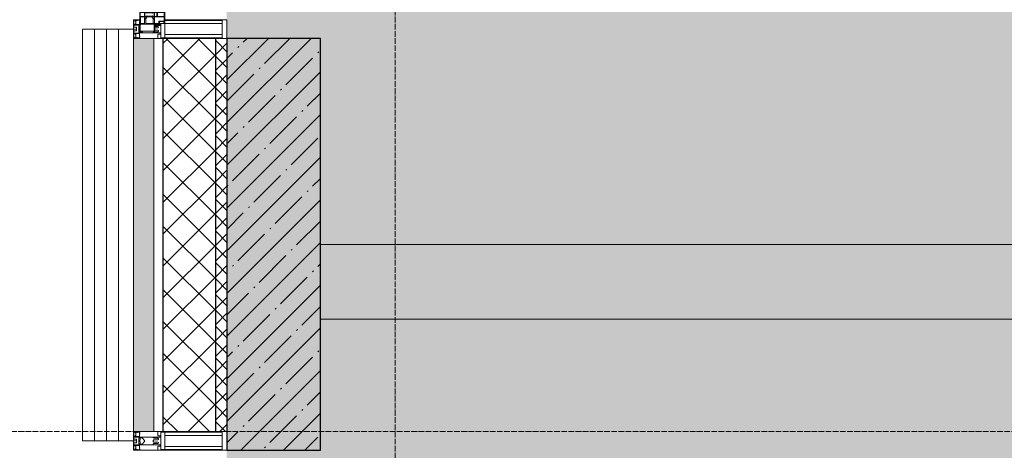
# Model space of a CAD drawing. Header units: millimetres. Extents: x -521669 to 178656, y -69521 to 500758.
# Tile 85 of 256: x -193307 to -190675, y 469963 to 471113. Entities that reach past the tile are written whole.
import ezdxf

# ---------------------------------------------------------------- set-up
doc = ezdxf.new("R2010")
doc.units = ezdxf.units.MM
doc.linetypes.add('-D1-02х01', pattern=[3, 2, -1])
doc.linetypes.add('-D1d1-15x02', pattern=[19, 15, -2, 0, -2])
for name, color, linetype, lineweight in [('_0', 7, 'Continuous', 13), ('A-DETL-GENF', 7, 'Continuous', 5), ('A-DETL-MBND', 7, 'Continuous', 9), ('A-GLAZ', 7, 'Continuous', 5), ('A-GLAZ-CURT', 8, 'Continuous', 5), ('A-GLAZ-CWMG', 8, 'Continuous', 5), ('A-WALL', 7, 'Continuous', 5), ('A-WALL-FNSH', 8, 'Continuous', 5), ('I-WALL', 7, 'Continuous', 5), ('S-COLS', 7, 'Continuous', 5), ('S-GRID', 7, 'Continuous', 5)]:
    doc.layers.add(name, color=color, linetype=linetype, lineweight=lineweight)

# ---------------------------------------------------------------- blocks, each defined once
blk = doc.blocks.new('Rectangular Mullion - 50Wx250H-2623690-50_AS_M_L34')
at = {"layer": 'A-DETL-GENF'}
for p, q in [((-25, 65.2), (-25, 250)), ((-25, 250), (0, 250)), ((-23, 237.3), (0, 237.3)), ((-23, 237.3), (-23, 73.6)), ((-14.9, 84), (-14.9, 237.3)), ((25, 250), (0, 250)), ((23, 237.3), (0, 237.3)), ((14.9, 84), (14.9, 237.3)), ((23, 237.3), (23, 73.6)), ((25, 65.2), (25, 250)), ((0, 84), (-23, 84)), ((0, 84), (23, 84)), ((-14, 65.2), (-25, 65.2)), ((-0.5, 73.6), (-23, 73.6)), ((-14, 71.3), (-14, 65.2)), ((-10, 71.3), (-14, 71.3)), ((-10, 53), (-10, 71.3)), ((-8.7, 53), (-10, 53)), ((-10, 53), (-10, 17)), ((-8.7, 53), (-7, 54.7)), ((-7, 65.2), (-5.9, 67.3)), ((-7, 65.2), (-7, 54.7)), ((-4.1, 67.3), (-5.9, 67.3)), ((-4.1, 67.3), (-2.9, 65.1)), ((-2.9, 65.1), (-2.9, 54.6)), ((-1.3, 53), (-2.9, 54.6)), ((0, 53), (-1.3, 53)), ((0, 53), (1.3, 53)), ((0.5, 73.6), (23, 73.6)), ((1.3, 53), (2.9, 54.6)), ((4.1, 67.3), (2.9, 65.1)), ((2.9, 65.1), (2.9, 54.6)), ((4.1, 67.3), (5.9, 67.3)), ((7, 65.2), (5.9, 67.3)), ((7, 65.2), (7, 54.7)), ((8.7, 53), (7, 54.7)), ((8.7, 53), (10, 53)), ((10, 71.3), (14, 71.3)), ((10, 53), (10, 71.3)), ((10, 53), (10, 17)), ((14, 71.3), (14, 65.2)), ((14, 65.2), (25, 65.2)), ((-8.5, 23), (-1.5, 30)), ((-1.5, 30), (0, 30)), ((1.5, 30), (0, 30)), ((8.5, 23), (1.5, 30)), ((-23.8, 14.6), (-25, 14.2)), ((-25, 0), (-25, 14.2)), ((-22.3, 17), (-23.8, 17)), ((-23.8, 17), (-23.8, 14.6)), ((-22.5, 10.6), (-23.8, 14.6)), ((-22.5, 10.6), (-23.7, 9.9)), ((-23.7, 1.3), (-23.7, 9.9)), ((-23.7, 1.3), (-11.8, 1.3)), ((-23.2, 10.2), (-22.5, 8)), ((-22.5, 8), (-22.5, 4.5)), ((-21.3, 4.5), (-22.5, 4.5)), ((-22.3, 17), (-22.3, 16)), ((-22.3, 16), (-21.3, 16)), ((-19, 17.6), (-21.3, 16)), ((-21.3, 4.5), (-21.3, 6.5)), ((-21.3, 6.5), (-14.2, 6.5)), ((-18.4, 16.6), (-19, 17.6)), ((-7.4, 16.6), (-18.4, 16.6)), ((-14.2, 6.5), (-14.2, 4.5)), ((-13.2, 4.5), (-14.2, 4.5)), ((-13.2, 4.5), (-12.2, 7.2)), ((-12.7, 7.6), (-11.3, 11.4)), ((-12.7, 7.6), (-11.8, 6.9)), ((-12.2, 9), (-12.2, 14.8)), ((-12.2, 14.8), (0, 14.8)), ((-11.8, 1.3), (-11.8, 6.9)), ((-10.5, 11.2), (-11.3, 11.4)), ((-10.5, 1.5), (-10.5, 11.2)), ((-4.8, 1.5), (-10.5, 1.5)), ((-10, 17), (-7.5, 17)), ((-8.5, 18.5), (-8.5, 23)), ((-7.5, 18.5), (-8.5, 18.5)), ((-7.5, 17), (-7.5, 18.5)), ((-7.4, 18), (-7.4, 16.6)), ((-2.6, 18), (-7.4, 18)), ((0, 8), (-4.8, 8)), ((-4.8, 1.5), (-4.8, 8)), ((-2.6, 18), (-2.6, 16.8)), ((-2.6, 16.8), (0, 16.8)), ((2.6, 16.8), (0, 16.8)), ((0, 14.8), (0, 16.8)), ((0, 14.8), (0, 16.8)), ((12.2, 14.8), (0, 14.8)), ((0, 0), (0, 8)), ((0, 8), (4.8, 8)), ((0, 0), (0, 8)), ((2.6, 18), (2.6, 16.8)), ((2.6, 18), (7.4, 18)), ((4.8, 1.5), (4.8, 8)), ((4.8, 1.5), (10.5, 1.5)), ((7.4, 18), (7.4, 16.6)), ((7.4, 16.6), (18.4, 16.6)), ((7.5, 18.5), (8.5, 18.5)), ((7.5, 17), (7.5, 18.5)), ((10, 17), (7.5, 17)), ((8.5, 18.5), (8.5, 23)), ((10.5, 11.2), (11.3, 11.4)), ((10.5, 1.5), (10.5, 11.2)), ((12.7, 7.6), (11.3, 11.4)), ((12.7, 7.6), (11.8, 6.9)), ((11.8, 1.3), (11.8, 6.9)), ((23.7, 1.3), (11.8, 1.3)), ((12.2, 9), (12.2, 14.8)), ((13.2, 4.5), (12.2, 7.2)), ((13.2, 4.5), (14.2, 4.5)), ((21.3, 6.5), (14.2, 6.5)), ((14.2, 6.5), (14.2, 4.5)), ((18.4, 16.6), (19, 17.6)), ((19, 17.6), (21.3, 16)), ((22.3, 16), (21.3, 16)), ((21.3, 4.5), (21.3, 6.5)), ((21.3, 4.5), (22.5, 4.5)), ((22.3, 17), (22.3, 16)), ((22.3, 17), (23.8, 17)), ((22.5, 10.6), (23.8, 14.6)), ((22.5, 10.6), (23.7, 9.9)), ((23.2, 10.2), (22.5, 8)), ((22.5, 8), (22.5, 4.5)), ((23.7, 1.3), (23.7, 9.9)), ((23.8, 17), (23.8, 14.6)), ((23.8, 14.6), (25, 14.2)), ((25, 0), (25, 14.2)), ((-25, 0), (0, 0)), ((25, 0), (0, 0))]:
    blk.add_line(p, q, dxfattribs=at)
for centre, start, end in [((-0.5, 73.1), 360, 90), ((0.5, 73.1), 90, 180)]:
    blk.add_arc(centre, 0.5, start, end, dxfattribs=at)
blk = doc.blocks.new('Rectangular Mullion - R_StandardFrame_50Wx250H-4796333-50_AS_M_L34')
at = {"layer": 'A-GLAZ-CWMG', "lineweight": 9}
for p, q in [((-25, -250), (-25, 0)), ((-25, 0), (25, 0)), ((25, 0), (25, -250)), ((25, -250), (-25, -250))]:
    blk.add_line(p, q, dxfattribs=at)
blk = doc.blocks.new('Rectangular Mullion - 50Wx250H-V6-50_AS_M_L34')
at = {"layer": 'A-DETL-GENF'}
for p, q in [((-25, 84), (-25, 250)), ((-25, 250), (0, 250)), ((-23, 237.3), (0, 237.3)), ((-23, 237.3), (-23, 84)), ((-14.9, 84), (-14.9, 237.3)), ((25, 250), (0, 250)), ((23, 237.3), (0, 237.3)), ((14.9, 84), (14.9, 237.3)), ((23, 237.3), (23, 73.6)), ((25, 65.2), (25, 250)), ((0, 84), (-15, 84)), ((0, 84), (23, 84)), ((-0.5, 73.6), (-15, 73.6)), ((-10, 71.3), (-12, 71.3)), ((-10, 57.4), (-10, 71.3)), ((-7, 65.2), (-5.9, 67.3)), ((-7, 65.2), (-7, 57)), ((-4.1, 67.3), (-5.9, 67.3)), ((-4.1, 67.3), (-2.9, 65.1)), ((-2.9, 65.1), (-2.9, 57)), ((0.5, 73.6), (23, 73.6)), ((4.1, 67.3), (2.9, 65.1)), ((2.9, 65.1), (2.9, 57)), ((4.1, 67.3), (5.9, 67.3)), ((7, 65.2), (5.9, 67.3)), ((7, 65.2), (7, 54.7)), ((8.7, 53), (7, 54.7)), ((8.7, 53), (10, 53)), ((10, 71.3), (14, 71.3)), ((10, 53), (10, 71.3)), ((10, 53), (10, 17)), ((14, 71.3), (14, 65.2)), ((14, 65.2), (25, 65.2)), ((-23.8, 14.6), (-25, 14.2)), ((-25, 0), (-25, 14.2)), ((-23.8, 17), (-23.8, 14.6)), ((-22.5, 10.6), (-23.8, 14.6)), ((-22.5, 10.6), (-23.7, 9.9)), ((-23.7, 1.3), (-23.7, 9.9)), ((-23.7, 1.3), (-11.8, 1.3)), ((-23.2, 10.2), (-22.5, 8)), ((-22.5, 8), (-22.5, 4.5)), ((-21.3, 4.5), (-22.5, 4.5)), ((-22.3, 17), (-22.3, 16)), ((-22.3, 16), (-21.3, 16)), ((-19.9, 17), (-21.3, 16)), ((-21.3, 4.5), (-21.3, 6.5)), ((-21.3, 6.5), (-14.2, 6.5)), ((-7.4, 16.6), (-18.4, 16.6)), ((-14.2, 6.5), (-14.2, 4.5)), ((-13.2, 4.5), (-14.2, 4.5)), ((-13.2, 4.5), (-12.2, 7.2)), ((-12.7, 7.6), (-11.3, 11.4)), ((-12.7, 7.6), (-11.8, 6.9)), ((-12.2, 9), (-12.2, 14.8)), ((-12.2, 14.8), (0, 14.8)), ((-11.8, 1.3), (-11.8, 6.9)), ((-10.5, 11.2), (-11.3, 11.4)), ((-10.5, 1.5), (-10.5, 11.2)), ((-4.8, 1.5), (-10.5, 1.5)), ((0, 8), (-4.8, 8)), ((-4.8, 1.5), (-4.8, 8)), ((-2.6, 16.8), (0, 16.8)), ((2.6, 16.8), (0, 16.8)), ((0, 14.8), (0, 16.8)), ((0, 14.8), (0, 16.8)), ((12.2, 14.8), (0, 14.8)), ((0, 0), (0, 8)), ((0, 8), (4.8, 8)), ((0, 0), (0, 8)), ((4.8, 1.5), (4.8, 8)), ((4.8, 1.5), (10.5, 1.5)), ((8.5, 23), (6, 25.5)), ((6, 18), (7.4, 18)), ((7.4, 18), (7.4, 16.6)), ((7.4, 16.6), (18.4, 16.6)), ((7.5, 18.5), (8.5, 18.5)), ((7.5, 17), (7.5, 18.5)), ((10, 17), (7.5, 17)), ((8.5, 18.5), (8.5, 23)), ((10.5, 11.2), (11.3, 11.4)), ((10.5, 1.5), (10.5, 11.2)), ((12.7, 7.6), (11.3, 11.4)), ((12.7, 7.6), (11.8, 6.9)), ((11.8, 1.3), (11.8, 6.9)), ((23.7, 1.3), (11.8, 1.3)), ((12.2, 9), (12.2, 14.8)), ((13.2, 4.5), (12.2, 7.2)), ((13.2, 4.5), (14.2, 4.5)), ((21.3, 6.5), (14.2, 6.5)), ((14.2, 6.5), (14.2, 4.5)), ((18.4, 16.6), (19, 17.6)), ((19, 17.6), (21.3, 16)), ((22.3, 16), (21.3, 16)), ((21.3, 4.5), (21.3, 6.5)), ((21.3, 4.5), (22.5, 4.5)), ((22.3, 17), (22.3, 16)), ((22.3, 17), (23.8, 17)), ((22.5, 10.6), (23.8, 14.6)), ((22.5, 10.6), (23.7, 9.9)), ((23.2, 10.2), (22.5, 8)), ((22.5, 8), (22.5, 4.5)), ((23.7, 1.3), (23.7, 9.9)), ((23.8, 17), (23.8, 14.6)), ((23.8, 14.6), (25, 14.2)), ((25, 0), (25, 14.2)), ((-25, 0), (0, 0)), ((25, 0), (0, 0))]:
    blk.add_line(p, q, dxfattribs=at)
for centre, start, end in [((-0.5, 73.1), 360, 90), ((0.5, 73.1), 90, 180)]:
    blk.add_arc(centre, 0.5, start, end, dxfattribs=at)
blk = doc.blocks.new('Rectangular Mullion - R_StandardFrame_50Wx250H-4796332-50_AS_M_L34')
at = {"layer": 'A-GLAZ-CWMG', "lineweight": 9}
for p, q in [((-25, -17), (-25, 0)), ((-25, 0), (25, 0)), ((25, 0), (25, -250)), ((-25, -250), (-25, -84)), ((25, -250), (-25, -250))]:
    blk.add_line(p, q, dxfattribs=at)
blk = doc.blocks.new('A_PAN_Створка - 383мм-V11-50_AS_M_L34')
at = {"layer": 'A-GLAZ-CURT'}
h = blk.add_hatch(dxfattribs=at)
h.set_pattern_fill('FP_9', color=256, style=0, pattern_type=2)
h.set_pattern_definition([(315, (-11890, -750), (14.142136, 14.142136), []), (45, (-11890, -750), (-14.142136, 14.142136), [])])
h.paths.add_polyline_path([(-57.2, -49.4), (-57.2, -60.8), (-54.6, -63.4), (-53.6, -82.7), (54.6, -81.8), (55.5, -62.5), (57.2, -60.8), (57.2, -36.4), (54.9, -34.1), (54.5, -31.8), (-54.5, -31.8), (-55.5, -34.6), (-57.2, -36.4)])
at = {"layer": 'A-DETL-GENF'}
for p, q in [((-70, -32.1), (-61.4, -23.5)), ((61.4, -23.5), (-61.4, -23.5)), ((-54.9, -25.8), (-53.9, -24.8)), ((-54.9, -29.5), (-54.9, -25.8)), ((-53.9, -24.8), (53.9, -24.8)), ((54.9, -25.8), (53.9, -24.8)), ((54.9, -29.5), (54.9, -25.8)), ((70, -32.1), (61.4, -23.5)), ((-70, -62.5), (-70, -32.1)), ((-67.8, -38.3), (-65.7, -37.4)), ((-67.8, -55.7), (-67.8, -38.3)), ((-65.7, -37.4), (-60.8, -34.7)), ((-60.8, -34.7), (-57.3, -35.9)), ((-55.2, -33.8), (-57.3, -35.9)), ((-54.9, -34.1), (-57.2, -36.4)), ((-57.2, -36.4), (-57.2, -60.8)), ((-55.2, -33.8), (-54.8, -31.5)), ((-53.9, -30.5), (-54.9, -29.5)), ((-54.5, -31.8), (-54.9, -34.1)), ((0, -31.5), (-54.8, -31.5)), ((54.5, -31.8), (-54.5, -31.8)), ((53.9, -30.5), (-53.9, -30.5)), ((0, -31.5), (54.8, -31.5)), ((53.9, -30.5), (54.9, -29.5)), ((54.9, -34.1), (54.5, -31.8)), ((55.2, -33.8), (54.8, -31.5)), ((57.2, -36.4), (54.9, -34.1)), ((55.2, -33.8), (57.3, -35.9)), ((57.2, -60.8), (57.2, -36.4)), ((60.8, -34.7), (57.3, -35.9)), ((65.7, -37.4), (60.8, -34.7)), ((67.8, -38.3), (65.7, -37.4)), ((67.8, -55.7), (67.8, -38.3)), ((70, -62.5), (70, -32.1)), ((-73.9, -62.5), (-70, -62.5)), ((-73.9, -87.5), (-73.9, -62.5)), ((-69.4, -66.5), (-73.9, -66.5)), ((-69.4, -81.5), (-69.4, -66.5)), ((-61.7, -62.5), (-67.9, -62.5)), ((-67.9, -62.5), (-67.9, -89.3)), ((-66, -56.5), (-67.8, -55.7)), ((-66, -56.5), (-62, -59.1)), ((-62, -59.1), (-60.7, -61)), ((-61.7, -64.9), (-61.7, -62.5)), ((-60.1, -67.7), (-61.7, -64.9)), ((-60.7, -61), (-57.4, -61)), ((-56.4, -67.7), (-60.1, -67.7)), ((-57.4, -61), (-54.9, -63.5)), ((-57.2, -60.8), (-54.6, -63.4)), ((-56.4, -89.4), (-56.4, -67.7)), ((-54.9, -63.5), (-54.9, -81.9)), ((-54.6, -63.4), (-54.6, -81.8)), ((54.6, -63.4), (57.2, -60.8)), ((54.6, -81.8), (54.6, -63.4)), ((57.4, -61), (54.9, -63.5)), ((54.9, -63.5), (54.9, -81.9)), ((56.4, -67.7), (60.1, -67.7)), ((56.4, -89.4), (56.4, -67.7)), ((60.7, -61), (57.4, -61)), ((60.1, -67.7), (61.7, -64.9)), ((62, -59.1), (60.7, -61)), ((61.7, -62.5), (67.9, -62.5)), ((61.7, -64.9), (61.7, -62.5)), ((66, -56.5), (62, -59.1)), ((66, -56.5), (67.8, -55.7)), ((67.9, -62.5), (67.9, -89.3)), ((69.4, -66.5), (73.9, -66.5)), ((69.4, -81.5), (69.4, -66.5)), ((73.9, -62.5), (70, -62.5)), ((73.9, -87.5), (73.9, -62.5)), ((-91.5, -87.5), (-73.9, -87.5)), ((-91.5, -92), (-91.5, -87.5)), ((-91.5, -92), (91.5, -92)), ((-83.4, -90.3), (-83.4, -87.5)), ((-83.4, -90.3), (-69.4, -90.3)), ((-73.9, -81.5), (-69.4, -81.5)), ((-69.4, -85.5), (-73.9, -85.5)), ((-69.4, -90.3), (-69.4, -85.5)), ((-67.9, -89.3), (-66.9, -90.3)), ((-66.9, -90.3), (-57.4, -90.3)), ((-57.4, -90.3), (-56.4, -89.4)), ((-54.9, -81.9), (-53.8, -83)), ((-54.9, -85.6), (-53.9, -84.6)), ((-54.9, -89.3), (-54.9, -85.6)), ((-53.9, -90.3), (-54.9, -89.3)), ((-54.6, -81.8), (-53.6, -82.7)), ((-53.9, -84.6), (53.9, -84.6)), ((53.9, -90.3), (-53.9, -90.3)), ((53.8, -83), (-53.8, -83)), ((-53.6, -82.7), (53.6, -82.7)), ((53.6, -82.7), (54.6, -81.8)), ((54.9, -81.9), (53.8, -83)), ((54.9, -85.6), (53.9, -84.6)), ((53.9, -90.3), (54.9, -89.3)), ((54.9, -89.3), (54.9, -85.6)), ((57.4, -90.3), (56.4, -89.4)), ((66.9, -90.3), (57.4, -90.3)), ((67.9, -89.3), (66.9, -90.3)), ((73.9, -81.5), (69.4, -81.5)), ((69.4, -85.5), (73.9, -85.5)), ((69.4, -90.3), (69.4, -85.5)), ((83.4, -90.3), (69.4, -90.3)), ((91.5, -87.5), (73.9, -87.5)), ((83.4, -90.3), (83.4, -87.5)), ((91.5, -92), (91.5, -87.5))]:
    blk.add_line(p, q, dxfattribs=at)
at = {"layer": 'A-DETL-GENF', "color": 9, "true_color": 0xc8c8c8}
for p, q in [((70.1, -105.1), (70.1, -109)), ((95.1, -105.1), (70.1, -105.1)), ((74.1, -109.6), (74.1, -105.1)), ((89.1, -105.1), (89.1, -109.6)), ((93.1, -109.6), (93.1, -105.1)), ((95.1, -87.5), (95.1, -105.1)), ((99.6, -87.5), (95.1, -87.5)), ((97.9, -95.6), (95.1, -95.6)), ((97.9, -95.6), (97.9, -109.6)), ((99.6, -270.5), (99.6, -87.5)), ((39.7, -109), (31.1, -117.6)), ((31.1, -117.6), (31.1, -240.4)), ((41.4, -123.8), (39.1, -124.2)), ((39.1, -179), (39.1, -124.2)), ((70.1, -109), (39.7, -109)), ((41.4, -123.8), (43.5, -121.7)), ((45, -113.3), (42.3, -118.2)), ((42.3, -118.2), (43.5, -121.7)), ((45.9, -111.2), (45, -113.3)), ((63.3, -111.2), (45.9, -111.2)), ((64.1, -113), (63.3, -111.2)), ((64.1, -113), (66.7, -117)), ((66.7, -117), (68.6, -118.3)), ((68.6, -118.3), (68.6, -121.6)), ((68.6, -121.6), (71.1, -124.1)), ((71.1, -124.1), (89.5, -124.1)), ((89.1, -109.6), (74.1, -109.6)), ((89.5, -124.1), (90.6, -125.2)), ((90.6, -125.2), (90.6, -232.8)), ((97.9, -109.6), (93.1, -109.6)), ((39.1, -179), (39.1, -233.8)), ((41.4, -234.2), (39.1, -233.8)), ((41.4, -234.2), (43.5, -236.3)), ((42.3, -239.8), (43.5, -236.3)), ((68.6, -236.4), (71.1, -233.9)), ((68.6, -239.7), (68.6, -236.4)), ((71.1, -233.9), (89.5, -233.9)), ((89.5, -233.9), (90.6, -232.8)), ((39.7, -249), (31.1, -240.4)), ((70.1, -249), (39.7, -249)), ((45, -244.7), (42.3, -239.8)), ((45.9, -246.8), (45, -244.7)), ((63.3, -246.8), (45.9, -246.8)), ((64.1, -245), (63.3, -246.8)), ((64.1, -245), (66.7, -241)), ((66.7, -241), (68.6, -239.7)), ((70.1, -252.9), (70.1, -249)), ((95.1, -252.9), (70.1, -252.9)), ((74.1, -248.4), (74.1, -252.9)), ((89.1, -248.4), (74.1, -248.4)), ((89.1, -252.9), (89.1, -248.4)), ((93.1, -248.4), (93.1, -252.9)), ((97.9, -248.4), (93.1, -248.4)), ((95.1, -270.5), (95.1, -252.9)), ((97.9, -262.4), (95.1, -262.4)), ((97.9, -262.4), (97.9, -248.4)), ((99.6, -270.5), (95.1, -270.5))]:
    blk.add_line(p, q, dxfattribs=at)
at = {"layer": 'A-GLAZ'}
for p, q in [((-67.9, -17), (-171, -17)), ((-171, -17), (-171, -57)), ((-171, -18.5), (-153.5, -18.5)), ((-153.5, -18.5), (-152, -20)), ((-152, -20), (-152, -73.5)), ((-150.5, -17), (-150.5, -29.4)), ((-132.4, -18.6), (-150.5, -18.6)), ((-132.4, -29.4), (-132.4, -18.6)), ((-131, -18.2), (-131, -29.5)), ((-120.8, -18.2), (-131, -18.2)), ((-120.8, -18.2), (-120.8, -29.5)), ((-119.3, -18.6), (-92.5, -18.6)), ((-119.3, -29.4), (-119.3, -18.6)), ((-92.5, -18.6), (-92.5, -29.4)), ((-90.8, -18.5), (-90.8, -29.4)), ((-87.3, -18.5), (-90.8, -18.5)), ((-87.3, -20.4), (-87.3, -18.5)), ((-87.3, -20.4), (-87.3, -21.9)), ((-84.8, -20.4), (-87.3, -20.4)), ((-87.3, -21.9), (-85.9, -21.9)), ((-85.9, -18.2), (-85.9, -20.4)), ((-75.9, -18.2), (-85.9, -18.2)), ((-85.9, -21.9), (-85.9, -29.4)), ((-83.4, -20.4), (-84.8, -20.4)), ((-70, -33.8), (-83.4, -20.4)), ((-78, -84), (-78, -23.5)), ((-78, -23.5), (-67.9, -23.5)), ((-75.9, -21.5), (-75.9, -18.2)), ((-75.9, -21.5), (-75.9, -23.5)), ((-74.9, -21.5), (-75.9, -21.5)), ((-75.9, -23.5), (-73, -23.5)), ((-74.9, -17.9), (-74.9, -21.5)), ((-68.9, -17.9), (-74.9, -17.9)), ((-67.2, -29.3), (-73, -23.5)), ((-61.4, -23.5), (-70, -32.1)), ((-68.9, -21.5), (-68.9, -17.9)), ((-67.9, -21.5), (-68.9, -21.5)), ((67.9, -17), (-67.9, -17)), ((-61.4, -23.5), (-67.9, -17)), ((-67.9, -17), (-67.9, -23.5)), ((-67.9, -17), (67.9, -17)), ((-67.9, -21.5), (-67.9, -23.5)), ((-67.9, -23.5), (-64.6, -26.8)), ((-67.9, -23.5), (-64.6, -26.8)), ((-64.6, -26.8), (-61.4, -23.5)), ((61.4, -23.5), (-61.4, -23.5)), ((67.9, -17), (61.4, -23.5)), ((70, -32.1), (61.4, -23.5)), ((61.4, -23.5), (64.6, -26.8)), ((67.9, -23.5), (64.6, -26.8)), ((64.6, -26.8), (67.9, -23.5)), ((67.2, -29.3), (73, -23.5)), ((67.9, -23.5), (67.9, -17)), ((171, -17), (67.9, -17)), ((67.9, -21.5), (67.9, -23.5)), ((67.9, -21.5), (68.9, -21.5)), ((67.9, -23.5), (78, -23.5)), ((68.9, -17.9), (74.9, -17.9)), ((68.9, -21.5), (68.9, -17.9)), ((70, -33.8), (83.4, -20.4)), ((75.9, -23.5), (73, -23.5)), ((74.9, -17.9), (74.9, -21.5)), ((74.9, -21.5), (75.9, -21.5)), ((75.9, -18.2), (85.9, -18.2)), ((75.9, -21.5), (75.9, -18.2)), ((75.9, -21.5), (75.9, -23.5)), ((78, -23.5), (78, -84)), ((83.4, -20.4), (84.8, -20.4)), ((84.8, -20.4), (87.3, -20.4)), ((85.9, -18.2), (85.9, -20.4)), ((85.9, -21.9), (85.9, -29.4)), ((87.3, -21.9), (85.9, -21.9)), ((87.3, -18.5), (90.8, -18.5)), ((87.3, -20.4), (87.3, -18.5)), ((87.3, -20.4), (87.3, -21.9)), ((90.8, -18.5), (90.8, -29.4)), ((92.5, -18.6), (92.5, -29.4)), ((119.3, -18.6), (92.5, -18.6)), ((119.3, -29.4), (119.3, -18.6)), ((120.8, -18.2), (120.8, -29.5)), ((120.8, -18.2), (131, -18.2)), ((131, -18.2), (131, -29.5)), ((132.4, -18.6), (150.5, -18.6)), ((132.4, -29.4), (132.4, -18.6)), ((150.5, -17), (150.5, -29.4)), ((153.5, -18.5), (152, -20)), ((152, -20), (152, -73.5)), ((171, -18.5), (153.5, -18.5)), ((171, -57), (171, -17)), ((-150.5, -29.4), (-132.4, -29.4)), ((-150.5, -33.6), (-150.5, -68)), ((-136.3, -33.6), (-150.5, -33.6)), ((-136.4, -52.4), (-150.5, -52.4)), ((-137.2, -31), (-135.8, -35)), ((-132.5, -31), (-137.2, -31)), ((-137.2, -54.8), (-135.8, -50.8)), ((-132.1, -36.8), (-135.8, -35)), ((-132.1, -49), (-135.8, -50.8)), ((-132.5, -31.9), (-133.4, -33.7)), ((-133.4, -33.7), (-130.1, -35.3)), ((-133.4, -52), (-130.1, -50.4)), ((-132.5, -53.8), (-133.4, -52)), ((-132.5, -31.9), (-132.5, -31)), ((-132.1, -49), (-132.1, -36.8)), ((-131, -29.5), (-120.8, -29.5)), ((-131, -30.9), (-131, -33)), ((-120.8, -30.9), (-131, -30.9)), ((-129.4, -34.6), (-131, -33)), ((-129.4, -51.1), (-131, -52.7)), ((-130.1, -35.3), (-129.4, -34.6)), ((-130.1, -35.3), (-130.1, -50.4)), ((-130.1, -50.4), (-129.4, -51.1)), ((-122.4, -34.6), (-120.8, -33)), ((-121.7, -35.3), (-122.4, -34.6)), ((-121.7, -50.4), (-122.4, -51.1)), ((-122.4, -51.1), (-120.8, -52.7)), ((-118.4, -33.7), (-121.7, -35.3)), ((-121.7, -35.3), (-121.7, -50.4)), ((-118.4, -52), (-121.7, -50.4)), ((-120.8, -30.9), (-120.8, -33)), ((-119.7, -36.8), (-115.9, -35)), ((-119.7, -49), (-119.7, -36.8)), ((-119.7, -49), (-115.9, -50.8)), ((-92.5, -29.4), (-119.3, -29.4)), ((-119.3, -31), (-114.6, -31)), ((-119.3, -31.9), (-119.3, -31)), ((-119.3, -31.9), (-118.4, -33.7)), ((-119.3, -53.8), (-118.4, -52)), ((-114.6, -31), (-115.9, -35)), ((-114.6, -54.8), (-115.9, -50.8)), ((-94.1, -33.5), (-115.4, -33.5)), ((-94.1, -52.5), (-115.3, -52.5)), ((-89.9, -35.1), (-94.1, -33.5)), ((-89.9, -50.9), (-94.1, -52.5)), ((-90.8, -29.4), (-85.9, -29.4)), ((-89.9, -32.5), (-89.9, -35.1)), ((-85.9, -32.5), (-89.9, -32.5)), ((-89.9, -35.1), (-89.9, -50.9)), ((-89.9, -52.2), (-89.9, -50.9)), ((-89.9, -52.2), (-88.6, -53.5)), ((-85.9, -29.4), (-85.9, -32.5)), ((-85.9, -53.5), (-78, -45.6)), ((-78, -36.8), (-70, -36.8)), ((-78, -45.6), (-78, -36.8)), ((-70, -32.1), (-70, -62.5)), ((-70, -36.8), (-70, -33.8)), ((-64.6, -26.8), (-67.2, -29.3)), ((64.6, -26.8), (67.2, -29.3)), ((70, -62.5), (70, -32.1)), ((70, -36.8), (70, -33.8)), ((78, -36.8), (70, -36.8)), ((78, -45.6), (78, -36.8)), ((85.9, -53.5), (78, -45.6)), ((85.9, -29.4), (85.9, -32.5)), ((90.8, -29.4), (85.9, -29.4)), ((85.9, -32.5), (89.9, -32.5)), ((89.9, -52.2), (88.6, -53.5)), ((89.9, -32.5), (89.9, -35.1)), ((89.9, -35.1), (94.1, -33.5)), ((89.9, -35.1), (89.9, -50.9)), ((89.9, -50.9), (94.1, -52.5)), ((89.9, -52.2), (89.9, -50.9)), ((92.5, -29.4), (119.3, -29.4)), ((94.1, -33.5), (115.4, -33.5)), ((94.1, -52.5), (115.3, -52.5)), ((114.6, -31), (115.9, -35)), ((119.3, -31), (114.6, -31)), ((114.6, -54.8), (115.9, -50.8)), ((119.7, -36.8), (115.9, -35)), ((119.7, -49), (115.9, -50.8)), ((119.3, -31.9), (118.4, -33.7)), ((118.4, -33.7), (121.7, -35.3)), ((118.4, -52), (121.7, -50.4)), ((119.3, -53.8), (118.4, -52)), ((119.3, -31.9), (119.3, -31)), ((119.7, -49), (119.7, -36.8)), ((131, -29.5), (120.8, -29.5)), ((120.8, -30.9), (120.8, -33)), ((120.8, -30.9), (131, -30.9)), ((122.4, -34.6), (120.8, -33)), ((122.4, -51.1), (120.8, -52.7)), ((121.7, -35.3), (122.4, -34.6)), ((121.7, -35.3), (121.7, -50.4)), ((121.7, -50.4), (122.4, -51.1)), ((129.4, -34.6), (131, -33)), ((130.1, -35.3), (129.4, -34.6)), ((130.1, -50.4), (129.4, -51.1)), ((129.4, -51.1), (131, -52.7)), ((133.4, -33.7), (130.1, -35.3)), ((130.1, -35.3), (130.1, -50.4)), ((133.4, -52), (130.1, -50.4)), ((131, -30.9), (131, -33)), ((132.1, -36.8), (135.8, -35)), ((132.1, -49), (132.1, -36.8)), ((132.1, -49), (135.8, -50.8)), ((150.5, -29.4), (132.4, -29.4)), ((132.5, -31), (137.2, -31)), ((132.5, -31.9), (132.5, -31)), ((132.5, -31.9), (133.4, -33.7)), ((132.5, -53.8), (133.4, -52)), ((137.2, -31), (135.8, -35)), ((137.2, -54.8), (135.8, -50.8)), ((136.3, -33.6), (150.5, -33.6)), ((136.4, -52.4), (150.5, -52.4)), ((150.5, -33.6), (150.5, -68)), ((-171, -55.5), (-152, -55.5)), ((-171, -57), (-156, -57)), ((-153, -60), (-153, -73.5)), ((-153, -73.5), (-150, -73.5)), ((-150.5, -56.6), (-132.4, -56.6)), ((-150.5, -68), (-143.5, -68)), ((-150.5, -69.5), (-150.5, -73.5)), ((-145, -69.5), (-150.5, -69.5)), ((-150, -73.5), (-150, -84)), ((-145, -69.5), (-145, -79.5)), ((-143.5, -68), (-143.5, -81)), ((-132.5, -54.8), (-137.2, -54.8)), ((-132.5, -53.8), (-132.5, -54.8)), ((-132.4, -56.6), (-132.4, -82.5)), ((-131, -55.1), (-131, -52.7)), ((-120.8, -55.1), (-131, -55.1)), ((-131, -56.5), (-131, -62.6)), ((-131, -56.5), (-120.8, -56.5)), ((-120.8, -62.6), (-131, -62.6)), ((-131, -64.6), (-120.8, -64.6)), ((-131, -82.5), (-131, -64.6)), ((-120.8, -55.1), (-120.8, -52.7)), ((-120.8, -56.5), (-120.8, -62.6)), ((-120.8, -82.5), (-120.8, -64.6)), ((-119.3, -53.8), (-119.3, -54.8)), ((-119.3, -54.8), (-114.6, -54.8)), ((-119.3, -56.6), (-119.3, -82.5)), ((-92.5, -56.6), (-119.3, -56.6)), ((-92.5, -56.6), (-92.5, -82.5)), ((-90.8, -56.6), (-85.9, -56.6)), ((-90.8, -62.7), (-90.8, -56.6)), ((-80.4, -62.7), (-90.8, -62.7)), ((-90.8, -64.6), (-90.8, -82.5)), ((-80.1, -64.6), (-90.8, -64.6)), ((-85.9, -53.5), (-88.6, -53.5)), ((-85.9, -56.6), (-85.9, -53.5)), ((-80.4, -61.1), (-80.4, -62.7)), ((-78, -61.1), (-80.4, -61.1)), ((-80.1, -66.1), (-80.1, -64.6)), ((-78, -66.1), (-80.1, -66.1)), ((-78, -66.1), (-78, -61.1)), ((-70, -62.5), (-73.9, -62.5)), ((-73.9, -62.5), (-73.9, -87.5)), ((73.9, -62.5), (70, -62.5)), ((73.9, -87.5), (73.9, -62.5)), ((78, -61.1), (80.4, -61.1)), ((78, -66.1), (78, -61.1)), ((78, -66.1), (80.1, -66.1)), ((80.1, -64.6), (90.8, -64.6)), ((80.1, -66.1), (80.1, -64.6)), ((80.4, -61.1), (80.4, -62.7)), ((80.4, -62.7), (90.8, -62.7)), ((85.9, -53.5), (88.6, -53.5)), ((85.9, -56.6), (85.9, -53.5)), ((90.8, -56.6), (85.9, -56.6)), ((90.8, -62.7), (90.8, -56.6)), ((90.8, -64.6), (90.8, -82.5)), ((92.5, -56.6), (119.3, -56.6)), ((92.5, -56.6), (92.5, -82.5)), ((119.3, -54.8), (114.6, -54.8)), ((119.3, -53.8), (119.3, -54.8)), ((119.3, -56.6), (119.3, -82.5)), ((120.8, -55.1), (120.8, -52.7)), ((120.8, -55.1), (131, -55.1)), ((120.8, -56.5), (120.8, -62.6)), ((131, -56.5), (120.8, -56.5)), ((120.8, -62.6), (131, -62.6)), ((120.8, -82.5), (120.8, -64.6)), ((131, -64.6), (120.8, -64.6)), ((131, -55.1), (131, -52.7)), ((131, -56.5), (131, -62.6)), ((131, -82.5), (131, -64.6)), ((150.5, -56.6), (132.4, -56.6)), ((132.4, -56.6), (132.4, -82.5)), ((132.5, -53.8), (132.5, -54.8)), ((132.5, -54.8), (137.2, -54.8)), ((143.5, -68), (143.5, -81)), ((150.5, -68), (143.5, -68)), ((145, -69.5), (150.5, -69.5)), ((145, -69.5), (145, -79.5)), ((150, -84), (150, -73.5)), ((150, -73.5), (153, -73.5)), ((150.5, -69.5), (150.5, -73.5)), ((171, -55.5), (152, -55.5)), ((153, -73.5), (153, -60)), ((156, -57), (171, -57)), ((-150, -84), (-78, -84)), ((-148.5, -81), (-148.5, -82.5)), ((-143.5, -81), (-148.5, -81)), ((-148.5, -82.5), (-132.4, -82.5)), ((-131, -82.5), (-120.8, -82.5)), ((-119.3, -82.5), (-92.5, -82.5)), ((-73.9, -87.5), (-91.5, -87.5)), ((-91.5, -87.5), (-91.5, -92)), ((-91.5, -92), (91.5, -92)), ((-90.8, -82.5), (-79.5, -82.5)), ((-78, -84), (-85, -84)), ((-85, -84), (-85, -87.5)), ((-85, -87.5), (-78, -87.5)), ((-79.5, -80.6), (-78, -80.6)), ((-79.5, -82.5), (-79.5, -80.6)), ((-78, -87.5), (-78, -84)), ((-78, -84), (-73.9, -84)), ((73.9, -84), (78, -84)), ((91.5, -87.5), (73.9, -87.5)), ((79.5, -80.6), (78, -80.6)), ((78, -87.5), (78, -84)), ((78, -84), (85, -84)), ((78, -84), (150, -84)), ((85, -87.5), (78, -87.5)), ((79.5, -82.5), (79.5, -80.6)), ((90.8, -82.5), (79.5, -82.5)), ((85, -84), (85, -87.5)), ((91.5, -92), (91.5, -87.5)), ((119.3, -82.5), (92.5, -82.5)), ((131, -82.5), (120.8, -82.5)), ((148.5, -82.5), (132.4, -82.5)), ((143.5, -81), (148.5, -81)), ((148.5, -81), (148.5, -82.5))]:
    blk.add_line(p, q, dxfattribs=at)
for centre, start, end in [((-156, -60), 0, 90), ((156, -60), 90, 180)]:
    blk.add_arc(centre, 3, start, end, dxfattribs=at)
at = {"layer": 'A-GLAZ', "linetype": '-D1-02х01'}
blk.add_arc((91.4, -87.5), 183, 181.4091, 271.1445, dxfattribs=at)
blk = doc.blocks.new('RST_AR_KMN_R22_B3_FCD_rvt-1-50_AS_M_L34')
at = {"layer": 'A-WALL', "true_color": 0xeff9fa}
blk.add_hatch(color=7, dxfattribs=at).paths.add_polyline_path([(-737.4, 10650), (-695, 10650), (-695, 11700), (-750, 11700), (-750, 10650)])
at = {"layer": 'A-WALL'}
h = blk.add_hatch(dxfattribs=at)
h.set_pattern_fill('FP_6', color=256, style=0, pattern_type=2)
h.set_pattern_definition([(45, (0, 0), (-42.4264, 42.4264), []), (135, (0, 0), (-42.4264, -42.4264), [])])
h.paths.add_polyline_path([(-530, 10650), (-530, 11700), (-670, 11700), (-670, 10650)])
h = blk.add_hatch(dxfattribs=at)
h.set_pattern_fill('FP_5', color=256, style=0, pattern_type=2)
h.set_pattern_definition([(45, (0, 0), (-21.2132, 21.2132), []), (135, (0, 0), (-21.2132, -21.2132), [])])
h.paths.add_polyline_path([(-500, 10650), (-500, 11700), (-530, 11700), (-530, 10650), (-505.7, 10650)])
at = {"layer": 'A-DETL-MBND'}
for p, q in [((-886.4, 11725), (-854.2, 11725)), ((-886.4, 11725), (-886.4, 10625)), ((-854.2, 11725), (-822.1, 11725)), ((-854.2, 11725), (-854.2, 10625)), ((-822.1, 11725), (-790, 11725)), ((-822.1, 11725), (-822.1, 10625)), ((-790, 11725), (-750, 11725)), ((-790, 10625), (-790, 11725)), ((-854.2, 10625), (-886.4, 10625)), ((-822.1, 10625), (-854.2, 10625)), ((-790, 10625), (-822.1, 10625)), ((-750, 10625), (-790, 10625))]:
    blk.add_line(p, q, dxfattribs=at)
at = {"layer": 'A-WALL'}
for p, q in [((-670, 11700), (-695, 11700)), ((-695, 10650), (-695, 11700)), ((-500, 11700), (-530, 11700)), ((-500, 10650), (-500, 11700)), ((-695, 10650), (-670, 10650)), ((-530, 10650), (-500, 10650))]:
    blk.add_line(p, q, dxfattribs=at)
at = {"layer": 'A-WALL', "lineweight": 25}
for p, q in [((-530, 11700), (-670, 11700)), ((-670, 10650), (-670, 11700)), ((-530, 10650), (-530, 11700)), ((-670, 10650), (-530, 10650))]:
    blk.add_line(p, q, dxfattribs=at)
at = {"layer": 'A-WALL-FNSH'}
for p, q in [((-750, 11700), (-750, 10650)), ((-695, 11700), (-750, 11700)), ((-750, 10650), (-695, 10650))]:
    blk.add_line(p, q, dxfattribs=at)
at = {"layer": 'A-GLAZ-CURT', "lineweight": 9, "rotation": 89.99999999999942}
blk.add_blockref('A_PAN_Створка - 383мм-V11-50_AS_M_L34', (-750, 11890), dxfattribs=at)
at = {"layer": 'A-GLAZ-CWMG', "lineweight": 9, "rotation": 269.9999999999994}
for name, p in [('Rectangular Mullion - 50Wx250H-V6-50_AS_M_L34', (-750, 11725)), ('Rectangular Mullion - 50Wx250H-2623690-50_AS_M_L34', (-750, 10625))]:
    blk.add_blockref(name, p, dxfattribs=at)
at = {"layer": 'A-GLAZ-CWMG', "lineweight": 9, "extrusion": (0, 0, -1), "rotation": 270.0000000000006}
for name, p in [('Rectangular Mullion - R_StandardFrame_50Wx250H-4796332-50_AS_M_L34', (750, 11725)), ('Rectangular Mullion - R_StandardFrame_50Wx250H-4796333-50_AS_M_L34', (750, 10625))]:
    blk.add_blockref(name, p, dxfattribs=at)

msp = doc.modelspace()

# ---------------------------------------------------------------- hatches: boundary and pattern name
at = {"layer": '_0', "transparency": 33554534}
h = msp.add_hatch(color=252, dxfattribs=at)
h.dxf.hatch_style = 1
h.paths.add_polyline_path([(-154802.1, 458862.5), (-192753.7, 458862.5), (-192753.7, 488814.1), (-154802.1, 488814.1)])
h.paths.add_polyline_path([(-166902.9, 480313.3), (-166902.9, 478313.3), (-169852.9, 478313.3), (-169852.9, 469363.3), (-163702.9, 469363.3), (-163702.9, 467363.3), (-183952.9, 467363.3), (-183952.9, 467363.3), (-186002.9, 467363.3), (-186002.9, 469363.3), (-183852.9, 469363.3), (-183852.9, 473413.3), (-179002.9, 473413.3), (-179002.9, 471913.3), (-177352.9, 471913.3), (-177352.9, 478313.3), (-185752.9, 478313.3), (-185752.9, 480313.3), (-182952.9, 480313.3), (-166902.9, 480313.3)], flags=16)
at = {"layer": 'I-WALL'}
h = msp.add_hatch(dxfattribs=at)
h.set_pattern_fill('FP_23', color=256, style=0, pattern_type=2)
h.set_pattern_definition([(45, (-192252.93, 459363.33), (-75.43415, 75.43415), [106.68, -17.78, 3.556, -17.78]), (45, (-192252.93, 459438.71), (-75.43415, 75.43415), []), (50, (-192252.93, 459363.33), (127.5292, -11.1576), [13.335, -146.685]), (355, (-192252.93, 459363.33), (-24.6697, 133.74), [10.668, -117.348]), (100.451, (-192242.31, 459362.4), (102.8597, 122.5818), [11.333, -124.663]), (46.184, (-192252.93, 459398.89), (189.7552, -29.4304), [20.002, -220.027]), (96.636, (-192237.12, 459396.43), (166.1822, 173.1996), [17, -186.995]), (351.184, (-192252.93, 459398.89), (166.184, 173.1976), [16.002, -176.022]), (21, (-192235.15, 459390), (106.1303, -71.586), [13.335, -146.685]), (326, (-192235.15, 459390), (43.2619, 128.9318), [10.668, -117.348]), (71.451, (-192226.31, 459384.03), (149.392, 57.345), [11.333, -124.663]), (37.5, (-192252.935, 459363.327), (2.16223, 59.18836), [3.353, -112.573, 3.353, -115.773, -117.793]), (37.5, (-192252.935, 459363.327), (2.16223, 59.18836), [-235.052, 3.353, -114.44]), (7.5, (-192252.935, 459363.327), (46.77386, 70.12615), [3.353, -64.567, 3.353, -109.906, -44.894]), (7.5, (-192252.935, 459363.327), (46.77386, 70.12615), [-181.178, 3.353, -41.542]), (327.5, (-192292.584, 459363.327), (94.91367, -4.0101), [3.353, -41.097, 3.353, -135.331, -184.023]), (327.5, (-192292.584, 459363.327), (94.91367, -4.0101), [-183.134, 3.353, -180.67]), (317.5, (-192310.36, 459363.33), (103.69057, 17.7988), [3.353, -54.432, 3.353, -88.748, -130.683]), (317.5, (-192310.36, 459363.33), (103.69057, 17.7988), [-149.885, 3.353, -127.33])])
h.paths.add_polyline_path([(-186655.5, 470313.3), (-186002.9, 470313.3), (-186002.9, 470513.3), (-192502.9, 470513.3), (-192502.9, 470313.3), (-186729.2, 470313.3)])
at = {"layer": 'S-COLS'}
h = msp.add_hatch(dxfattribs=at)
h.set_pattern_fill('FP_1', color=256, style=0, pattern_type=2)
h.set_pattern_definition([(45, (-192252.935, 459363.33), (-57.0246, 57.0246), []), (45, (-192195.91, 459363.33), (-57.0246, 57.0246), [100.806, -20.161, 3.353, -16.808])])
h.paths.add_polyline_path([(-192695.7, 469963.3), (-192502.9, 469963.3), (-192502.9, 471063.3), (-192752.9, 471063.3), (-192752.9, 469963.3)])

# ---------------------------------------------------------------- linework, layer by layer
at = {"layer": 'A-WALL', "lineweight": 9}
for p, q in [((-185802.9, 470513.3), (-192502.9, 470513.3)), ((-192502.9, 470513.3), (-192502.9, 470313.3)), ((-192502.9, 470313.3), (-188472.7, 470313.3))]:
    msp.add_line(p, q, dxfattribs=at)
at = {"layer": 'S-COLS', "lineweight": 25}
for p, q in [((-192752.9, 471063.3), (-192752.9, 469963.3)), ((-192502.9, 471063.3), (-192752.9, 471063.3)), ((-192502.9, 469963.3), (-192502.9, 471063.3)), ((-192752.9, 469963.3), (-192502.9, 469963.3))]:
    msp.add_line(p, q, dxfattribs=at)
at = {"layer": 'S-GRID', "linetype": '-D1d1-15x02'}
for p, q in [((-192302.9, 456647.5), (-192302.9, 490204.9)), ((-195297, 470013.3), (-153546.3, 470013.3))]:
    msp.add_line(p, q, dxfattribs=at)

# ---------------------------------------------------------------- block references
at = {"lineweight": 5}
msp.add_blockref('RST_AR_KMN_R22_B3_FCD_rvt-1-50_AS_M_L34', (-192252.9, 459363.3), dxfattribs=at)

doc.saveas('drawing.dxf')
